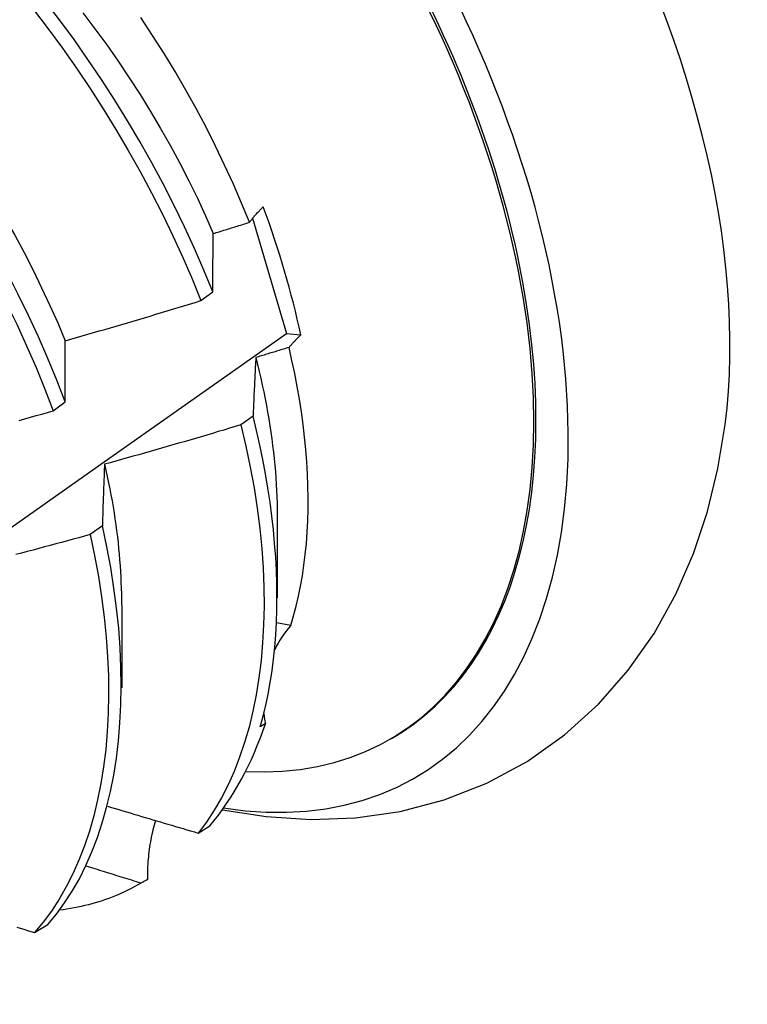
# Model space of a CAD drawing. Header units: inches. Extents: x 9 to 135, y 9 to 88.
# Tile 53 of 56: x 121.988 to 122.151, y 51.841 to 52.061. Entities that reach past the tile are written whole.
import ezdxf

# ---------------------------------------------------------------- set-up
doc = ezdxf.new("R2010")
doc.units = ezdxf.units.IN
doc.header["$MEASUREMENT"] = 0
doc.layers.add('Visible Edges(ANSI)', color=7, linetype='Continuous', lineweight=25)

msp = doc.modelspace()

# ---------------------------------------------------------------- linework, layer by layer
at = {"layer": 'Visible Edges(ANSI)'}
for p, q in [((122.03977, 52.01669), (122.04733, 51.99093)), ((122.02819, 51.99826), (122.03086, 52.00025)), ((122.04733, 51.99093), (122.05056, 51.99059)), ((121.99514, 51.9736), (121.99781, 51.97559)), ((122.03987, 51.97243), (122.03715, 51.97045)), ((122.04529, 51.95021), (122.04526, 51.93172)), ((122.00614, 51.94788), (122.00341, 51.9459)), ((122.01049, 51.93012), (122.01046, 51.91163)), ((122.04832, 51.92559), (122.04513, 51.92613)), ((122.04262, 51.90355), (122.04148, 51.90289)), ((122.07053, 51.90009), (122.071, 51.90036)), ((122.02759, 51.87911), (122.03022, 51.88071)), ((122.01625, 51.86875), (122.01478, 51.8679)), ((122.01445, 51.86772), (122.0158, 51.86849)), ((121.99094, 51.85683), (121.99391, 51.85863))]:
    msp.add_line(p, q, dxfattribs=at)
at = {"layer": 'Visible Edges(ANSI)', "flags": 128}
for points in [[(122.03086, 52.00025), (122.02887, 52.0051), (122.02677, 52.00995), (122.02454, 52.01478), (122.02221, 52.01959), (122.01976, 52.02437), (122.0172, 52.02912), (122.01454, 52.03384), (122.01177, 52.03852), (122.00891, 52.04314), (122.00596, 52.04772), (122.00292, 52.05224), (121.99979, 52.05669), (121.99657, 52.06108), (121.99328, 52.06539)], [(121.93822, 52.06386), (121.94185, 52.06), (121.94542, 52.05604), (121.94893, 52.05199), (121.95237, 52.04784), (121.95573, 52.04361), (121.95902, 52.0393), (121.96223, 52.03491), (121.96535, 52.03045), (121.96839, 52.02593), (121.97134, 52.02135), (121.9742, 52.01672), (121.97696, 52.01204), (121.97962, 52.00733), (121.98217, 52.00257), (121.98462, 51.99779), (121.98696, 51.99298), (121.98918, 51.98815), (121.99129, 51.9833), (121.99328, 51.97845), (121.99514, 51.9736)], [(121.99072, 52.06344), (121.99401, 52.05912), (121.99722, 52.05473), (122.00034, 52.05027), (122.00338, 52.04575), (122.00632, 52.04117), (122.00917, 52.03654), (122.01193, 52.03186), (122.01458, 52.02714), (122.01713, 52.02238), (122.01958, 52.0176), (122.02191, 52.01279), (122.02412, 52.00795), (122.02622, 52.00311), (122.02819, 51.99826)], [(122.0018, 52.06267), (122.00449, 52.05911), (122.00711, 52.05551), (122.00967, 52.05185), (122.01216, 52.04814), (122.01457, 52.04438), (122.01691, 52.04059), (122.01918, 52.03676), (122.02136, 52.0329), (122.02346, 52.02902), (122.02547, 52.02511), (122.0274, 52.02118), (122.02923, 52.01723), (122.03097, 52.01327)], [(121.99781, 51.97559), (121.99594, 51.98044), (121.99395, 51.98529), (121.99183, 51.99014), (121.9896, 51.99497), (121.98725, 51.99977), (121.9848, 52.00456), (121.98223, 52.00931), (121.97957, 52.01403), (121.9768, 52.0187), (121.97393, 52.02333), (121.97098, 52.0279), (121.96793, 52.03242), (121.9648, 52.03687), (121.96158, 52.04125), (121.95829, 52.04556), (121.95492, 52.04978), (121.95148, 52.05392), (121.94797, 52.05797), (121.94439, 52.06192)], [(121.94963, 52.06255), (121.95265, 52.05942), (121.95562, 52.05621), (121.95853, 52.05293), (121.9614, 52.04957), (121.9642, 52.04614), (121.96695, 52.04265), (121.96964, 52.0391), (121.97226, 52.03549), (121.97482, 52.03183), (121.97731, 52.02812), (121.97972, 52.02436), (121.98206, 52.02057), (121.98433, 52.01674), (121.98651, 52.01288), (121.98861, 52.009), (121.99063, 52.00508), (121.99255, 52.00116), (121.99439, 51.99721), (121.99614, 51.99326), (121.99778, 51.98929)], [(122.03905, 52.01579), (122.0373, 52.02007), (122.03546, 52.02435), (122.03351, 52.02861), (122.03148, 52.03284), (122.02935, 52.03705), (122.02713, 52.04124), (122.02482, 52.04539), (122.02243, 52.04951), (122.01995, 52.05358), (122.01739, 52.05762), (122.01474, 52.06161)], [(122.03905, 52.01579), (122.03916, 52.01593), (122.03927, 52.01607), (122.03939, 52.01622), (122.0395, 52.01636), (122.03962, 52.0165), (122.03974, 52.01665), (122.03986, 52.01679), (122.03998, 52.01694), (122.0401, 52.01708), (122.04023, 52.01722), (122.04036, 52.01737), (122.04048, 52.01751), (122.04061, 52.01766), (122.04075, 52.0178), (122.04088, 52.01795), (122.04101, 52.01809), (122.04115, 52.01824), (122.04129, 52.01838), (122.04142, 52.01853), (122.04156, 52.01867), (122.04171, 52.01882), (122.04185, 52.01897), (122.04199, 52.01911), (122.04214, 52.01926)], [(122.03097, 52.01327), (122.03131, 52.01338), (122.03164, 52.01348), (122.03198, 52.01358), (122.03232, 52.01369), (122.03265, 52.01379), (122.03299, 52.0139), (122.03333, 52.014), (122.03366, 52.01411), (122.034, 52.01421), (122.03434, 52.01431), (122.03467, 52.01442), (122.03501, 52.01452), (122.03535, 52.01463), (122.03568, 52.01473), (122.03602, 52.01484), (122.03636, 52.01494), (122.03669, 52.01505), (122.03703, 52.01515), (122.03737, 52.01526), (122.0377, 52.01536), (122.03804, 52.01547), (122.03838, 52.01558), (122.03871, 52.01568), (122.03905, 52.01579)], [(122.03086, 52.00025), (122.03086, 52.0008), (122.03086, 52.00136), (122.03086, 52.00191), (122.03087, 52.00246), (122.03087, 52.00301), (122.03087, 52.00356), (122.03088, 52.00411), (122.03088, 52.00466), (122.03089, 52.00521), (122.03089, 52.00575), (122.0309, 52.0063), (122.0309, 52.00684), (122.0309, 52.00738), (122.03091, 52.00792), (122.03091, 52.00846), (122.03092, 52.009), (122.03093, 52.00954), (122.03093, 52.01008), (122.03094, 52.01061), (122.03094, 52.01115), (122.03095, 52.01168), (122.03096, 52.01221), (122.03096, 52.01274), (122.03097, 52.01327)], [(121.99778, 51.98929), (121.99905, 51.98965), (122.00033, 51.99002), (122.0016, 51.99038), (122.00287, 51.99074), (122.00414, 51.99111), (122.00541, 51.99148), (122.00667, 51.99184), (122.00794, 51.99221), (122.00921, 51.99258), (122.01048, 51.99295), (122.01175, 51.99332), (122.01301, 51.9937), (122.01428, 51.99407), (122.01555, 51.99445), (122.01681, 51.99482), (122.01808, 51.9952), (122.01934, 51.99558), (122.02061, 51.99596), (122.02187, 51.99634), (122.02314, 51.99672), (122.0244, 51.9971), (122.02566, 51.99749), (122.02693, 51.99787), (122.02819, 51.99826)], [(121.83176, 51.84078), (121.8535, 51.85572), (121.87519, 51.87068), (121.89685, 51.88566), (121.91847, 51.90066), (121.94004, 51.91567), (121.96158, 51.93069), (121.98308, 51.94573), (122.00454, 51.96079), (122.02595, 51.97585), (122.04733, 51.99093)], [(122.05056, 51.99059), (122.05043, 51.99047), (122.05031, 51.99035), (122.05019, 51.99024), (122.05008, 51.99012), (122.04996, 51.99), (122.04984, 51.98988), (122.04973, 51.98977), (122.04961, 51.98965), (122.0495, 51.98953), (122.04939, 51.98942), (122.04927, 51.9893), (122.04916, 51.98918), (122.04905, 51.98907), (122.04895, 51.98895), (122.04884, 51.98883), (122.04873, 51.98872), (122.04863, 51.9886), (122.04852, 51.98849), (122.04842, 51.98837), (122.04832, 51.98825), (122.04821, 51.98814), (122.04811, 51.98802), (122.04802, 51.98791), (122.04792, 51.98779)], [(121.99781, 51.97559), (121.99781, 51.97617), (121.99781, 51.97676), (121.9978, 51.97734), (121.9978, 51.97792), (121.9978, 51.9785), (121.9978, 51.97907), (121.99779, 51.97965), (121.99779, 51.98023), (121.99779, 51.9808), (121.99779, 51.98138), (121.99779, 51.98195), (121.99779, 51.98252), (121.99779, 51.98309), (121.99778, 51.98366), (121.99778, 51.98423), (121.99778, 51.9848), (121.99778, 51.98536), (121.99778, 51.98593), (121.99778, 51.98649), (121.99778, 51.98705), (121.99778, 51.98762), (121.99778, 51.98818), (121.99778, 51.98874), (121.99778, 51.98929)], [(122.04792, 51.98779), (122.04761, 51.9877), (122.0473, 51.9876), (122.04699, 51.98751), (122.04668, 51.98741), (122.04637, 51.98732), (122.04606, 51.98722), (122.04575, 51.98713), (122.04544, 51.98703), (122.04513, 51.98694), (122.04482, 51.98684), (122.04451, 51.98675), (122.0442, 51.98665), (122.04389, 51.98656), (122.04358, 51.98647), (122.04327, 51.98637), (122.04296, 51.98628), (122.04265, 51.98618), (122.04234, 51.98609), (122.04203, 51.986), (122.04172, 51.9859), (122.04141, 51.98581), (122.0411, 51.98571), (122.04079, 51.98562), (122.04048, 51.98553)], [(122.04832, 51.92559), (122.04895, 51.92772), (122.04952, 51.92989), (122.05004, 51.93211), (122.05051, 51.93438), (122.05092, 51.9367), (122.05127, 51.93906), (122.05157, 51.94147), (122.05181, 51.94393), (122.05199, 51.94643), (122.05212, 51.94897), (122.05219, 51.95154), (122.0522, 51.95415), (122.05215, 51.9568), (122.05205, 51.95948), (122.05189, 51.9622), (122.05168, 51.96495), (122.0514, 51.96772), (122.05107, 51.97053), (122.05069, 51.97336), (122.05024, 51.9762), (122.04975, 51.97907), (122.04919, 51.98196), (122.04858, 51.98487), (122.04792, 51.98779)], [(122.04048, 51.98553), (122.04046, 51.98499), (122.04043, 51.98446), (122.0404, 51.98392), (122.04037, 51.98339), (122.04034, 51.98285), (122.04032, 51.98231), (122.04029, 51.98177), (122.04026, 51.98123), (122.04024, 51.98069), (122.04021, 51.98015), (122.04018, 51.9796), (122.04016, 51.97906), (122.04013, 51.97851), (122.04011, 51.97796), (122.04008, 51.97742), (122.04006, 51.97687), (122.04003, 51.97632), (122.04001, 51.97576), (122.03998, 51.97521), (122.03996, 51.97466), (122.03994, 51.9741), (122.03991, 51.97355), (122.03989, 51.97299), (122.03987, 51.97243)], [(122.04048, 51.98553), (122.04087, 51.98398), (122.04124, 51.98244), (122.04159, 51.9809), (122.04193, 51.97936), (122.04226, 51.97783), (122.04256, 51.97631), (122.04286, 51.9748), (122.04313, 51.97329), (122.04339, 51.97178), (122.04363, 51.97028), (122.04386, 51.96879), (122.04407, 51.96731), (122.04426, 51.96584), (122.04444, 51.96437), (122.0446, 51.96291), (122.04475, 51.96146), (122.04487, 51.96002), (122.04498, 51.95859), (122.04508, 51.95717), (122.04515, 51.95576), (122.04521, 51.95436), (122.04525, 51.95297), (122.04527, 51.95159), (122.04528, 51.95022)], [(121.9875, 51.97147), (121.98877, 51.97182), (121.99004, 51.97217), (121.99132, 51.97253), (121.99259, 51.97288), (121.99386, 51.97324), (121.99514, 51.9736)], [(122.04148, 51.90289), (122.04213, 51.90528), (122.04272, 51.90772), (122.04325, 51.91022), (122.04372, 51.91277), (122.04412, 51.91538), (122.04446, 51.91803), (122.04474, 51.92074), (122.04496, 51.92349), (122.04511, 51.92628), (122.0452, 51.92912), (122.04523, 51.932), (122.0452, 51.93492), (122.0451, 51.93788), (122.04494, 51.94087), (122.04471, 51.9439), (122.04443, 51.94696), (122.04408, 51.95006), (122.04367, 51.95318), (122.04319, 51.95633), (122.04265, 51.9595), (122.04205, 51.9627), (122.04139, 51.96593), (122.04066, 51.96917), (122.03987, 51.97243)], [(122.03715, 51.97045), (122.03588, 51.97007), (122.03461, 51.96969), (122.03334, 51.96931), (122.03207, 51.96894), (122.0308, 51.96856), (122.02954, 51.96819), (122.02827, 51.96781), (122.02699, 51.96744), (122.02572, 51.96707), (122.02445, 51.9667), (122.02318, 51.96633), (122.02191, 51.96596), (122.02064, 51.9656), (122.01936, 51.96523), (122.01809, 51.96487), (122.01682, 51.96451), (122.01554, 51.96414), (122.01427, 51.96378), (122.013, 51.96342), (122.01172, 51.96307), (122.01045, 51.96271), (122.00917, 51.96235), (122.00789, 51.962), (122.00662, 51.96164)], [(122.03715, 51.97045), (122.03827, 51.96571), (122.03925, 51.96103), (122.04009, 51.95639), (122.0408, 51.9518), (122.04137, 51.94728), (122.04181, 51.94282), (122.04211, 51.93843), (122.04229, 51.93411), (122.04233, 51.92988), (122.04224, 51.92572), (122.04201, 51.92166), (122.04166, 51.91769), (122.04118, 51.91382), (122.04057, 51.91005), (122.03984, 51.90639), (122.03898, 51.90284), (122.03799, 51.89941), (122.03687, 51.8961), (122.03563, 51.89292), (122.03427, 51.88987), (122.03278, 51.88696), (122.03117, 51.8842), (122.02944, 51.88158), (122.02759, 51.87911)], [(122.03301, 51.88433), (122.04282, 51.88278), (122.05277, 51.88214), (122.06281, 51.88251), (122.07281, 51.88394), (122.08265, 51.88652), (122.09219, 51.89028), (122.10123, 51.89515), (122.10961, 51.90107), (122.11719, 51.90792), (122.12387, 51.91554), (122.12965, 51.9238), (122.1345, 51.93254), (122.13847, 51.94165), (122.1416, 51.95107), (122.14394, 51.96072), (122.14556, 51.97056)], [(122.00662, 51.96164), (122.0066, 51.96108), (122.00657, 51.96052), (122.00655, 51.95996), (122.00653, 51.95939), (122.00651, 51.95883), (122.00648, 51.95826), (122.00646, 51.95769), (122.00644, 51.95712), (122.00642, 51.95655), (122.0064, 51.95598), (122.00638, 51.95541), (122.00636, 51.95484), (122.00634, 51.95427), (122.00632, 51.95369), (122.0063, 51.95311), (122.00628, 51.95254), (122.00626, 51.95196), (122.00624, 51.95138), (122.00623, 51.9508), (122.00621, 51.95022), (122.00619, 51.94964), (122.00617, 51.94905), (122.00616, 51.94847), (122.00614, 51.94788)], [(122.00662, 51.96164), (122.00693, 51.96026), (122.00724, 51.95889), (122.00752, 51.95752), (122.0078, 51.95615), (122.00806, 51.95479), (122.0083, 51.95344), (122.00854, 51.95209), (122.00876, 51.95075), (122.00896, 51.94941), (122.00915, 51.94808), (122.00933, 51.94675), (122.00949, 51.94544), (122.00964, 51.94412), (122.00978, 51.94282), (122.0099, 51.94152), (122.01001, 51.94023), (122.01011, 51.93895), (122.01019, 51.93767), (122.01026, 51.9364), (122.01031, 51.93514), (122.01036, 51.93389), (122.01039, 51.93264), (122.0104, 51.93141), (122.0104, 51.93018)], [(122.00341, 51.9459), (122.00213, 51.94555), (122.00085, 51.9452), (121.99957, 51.94485), (121.9983, 51.9445), (121.99702, 51.94416), (121.99574, 51.94381), (121.99446, 51.94347), (121.99318, 51.94313), (121.9919, 51.94278), (121.99062, 51.94244), (121.98934, 51.9421), (121.98805, 51.94176), (121.98677, 51.94143)], [(122.00341, 51.9459), (122.0044, 51.94121), (122.00526, 51.93656), (122.00598, 51.93197), (122.00656, 51.92745), (122.007, 51.92298), (122.00732, 51.91859), (122.0075, 51.91427), (122.00754, 51.91003), (122.00746, 51.90587), (122.00724, 51.90181), (122.00689, 51.89783), (122.00642, 51.89396), (122.00581, 51.89018), (122.00508, 51.88652), (122.00422, 51.88297), (122.00324, 51.87953), (122.00213, 51.87622), (122.00089, 51.87303), (121.99954, 51.86998), (121.99806, 51.86706), (121.99646, 51.86428), (121.99474, 51.86164), (121.9929, 51.85916), (121.99094, 51.85683)], [(121.99391, 51.85863), (121.99586, 51.86097), (121.99769, 51.86346), (121.9994, 51.86611), (122.00099, 51.8689), (122.00246, 51.87183), (122.0038, 51.87489), (122.00503, 51.87809), (122.00613, 51.88141), (122.0071, 51.88486), (122.00795, 51.88842), (122.00867, 51.89209), (122.00927, 51.89587), (122.00973, 51.89975), (122.01007, 51.90374), (122.01028, 51.90781), (122.01035, 51.91197), (122.0103, 51.91622), (122.01011, 51.92054), (122.00979, 51.92494), (122.00933, 51.92941), (122.00874, 51.93394), (122.00801, 51.93854), (122.00714, 51.94319), (122.00614, 51.94788)], [(122.00732, 51.88511), (122.00816, 51.88486), (122.009, 51.8846), (122.00984, 51.88435), (122.01069, 51.8841), (122.01153, 51.88385), (122.01237, 51.8836), (122.01322, 51.88334), (122.01406, 51.88309), (122.0149, 51.88284), (122.01575, 51.88259), (122.01659, 51.88234), (122.01744, 51.88209), (122.01828, 51.88184), (122.01913, 51.88159), (122.01997, 51.88134), (122.02082, 51.88109), (122.02166, 51.88084), (122.02251, 51.88059), (122.02336, 51.88035), (122.0242, 51.8801), (122.02505, 51.87985), (122.0259, 51.8796), (122.02674, 51.87935), (122.02759, 51.87911)], [(122.01806, 51.88191), (122.0179, 51.88139), (122.01775, 51.88087), (122.01761, 51.88034), (122.01747, 51.87981), (122.01734, 51.87928), (122.01722, 51.87875), (122.0171, 51.87821), (122.017, 51.87767), (122.0169, 51.87713), (122.0168, 51.87658), (122.01672, 51.87604), (122.01664, 51.87549), (122.01656, 51.87493), (122.0165, 51.87438), (122.01644, 51.87382), (122.01639, 51.87327), (122.01635, 51.87271), (122.01631, 51.87215), (122.01628, 51.87158), (122.01626, 51.87102), (122.01625, 51.87046), (122.01624, 51.86989), (122.01624, 51.86932), (122.01625, 51.86875)], [(122.01478, 51.8679), (122.01426, 51.86806), (122.01375, 51.86822), (122.01324, 51.86838), (122.01273, 51.86854), (122.01221, 51.86869), (122.0117, 51.86885), (122.01119, 51.86901), (122.01068, 51.86917), (122.01016, 51.86933), (122.00965, 51.86948), (122.00914, 51.86964), (122.00863, 51.8698), (122.00812, 51.86996), (122.0076, 51.87012), (122.00709, 51.87028), (122.00658, 51.87044), (122.00607, 51.8706), (122.00556, 51.87076), (122.00505, 51.87092), (122.00453, 51.87108), (122.00402, 51.87124), (122.00351, 51.8714), (122.003, 51.87156), (122.00249, 51.87172)], [(122.01478, 51.8679), (122.01409, 51.86751), (122.0134, 51.86712), (122.0127, 51.86675), (122.01199, 51.86639), (122.01128, 51.86605), (122.01056, 51.86571), (122.00983, 51.86539), (122.0091, 51.86508), (122.00836, 51.86479), (122.00761, 51.8645), (122.00686, 51.86423), (122.0061, 51.86397), (122.00533, 51.86372), (122.00456, 51.86349), (122.00378, 51.86326), (122.003, 51.86305), (122.00221, 51.86286), (122.00142, 51.86267), (122.00061, 51.8625), (121.99981, 51.86234), (121.999, 51.86219), (121.99818, 51.86206), (121.99735, 51.86194), (121.99653, 51.86183)], [(121.98696, 51.85806), (121.98776, 51.85781), (121.98855, 51.85757), (121.98935, 51.85732), (121.99015, 51.85708), (121.99094, 51.85683)]]:
    msp.add_lwpolyline(points, dxfattribs=at)
at = {"layer": 'Visible Edges(ANSI)'}
for centre, major_axis, ratio, start_param, end_param in [((121.99324, 52.03504), (0.08287, -0.14354), 0.57735, 5.846554, 9.93506), ((122.02944, 52.05593), (-0.08287, 0.14354), 0.57735, 3.791126, 5.633652), ((121.99324, 52.03504), (0.07776, -0.13468), 0.57735, 0, 3.141593), ((121.99277, 52.03477), (-0.07776, 0.13468), 0.57735, 2.781963, 6.718398), ((121.95742, 52.01436), (0.06837, -0.11842), 0.57735, 1.057434, 1.288289), ((122.08821, 51.90199), (-0.04478, 0.01505), 0.727504, 5.998018, 6.185428), ((122.08821, 51.90199), (-0.04478, 0.01505), 0.727504, 0.3252, 0.389139), ((121.93804, 52.00317), (0.07776, -0.13468), 0.57735, 0.208671, 0.471239), ((121.93804, 52.00317), (0.07776, -0.13468), 0.57735, 0, 0.005792)]:
    msp.add_ellipse(centre, major_axis=major_axis, ratio=ratio, start_param=start_param, end_param=end_param, dxfattribs=at)

doc.saveas('drawing.dxf')
